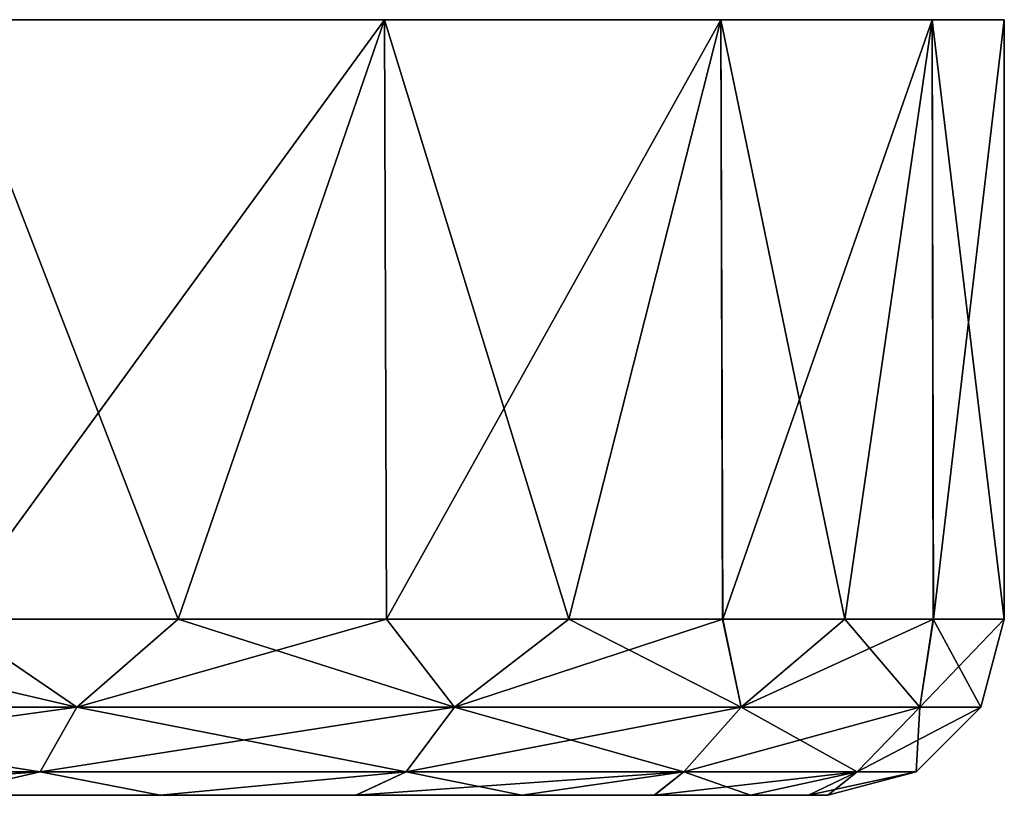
# Model space of a CAD drawing. Header units: metres. Extents: x -150 to 307, y -550 to 84.
# Tile 216 of 256: x 93 to 106, y 73 to 84. Entities that reach past the tile are written whole.
import ezdxf

# ---------------------------------------------------------------- set-up
doc = ezdxf.new("R2010")
doc.units = ezdxf.units.M
doc.layers.add('solid_26006363', color=7, linetype='CONTINUOUS')

msp = doc.modelspace()

# ---------------------------------------------------------------- linework, layer by layer
at = {"layer": 'solid_26006363'}
for points in [[(105.477669, 84.099998, -7.76492), (47.522335, 84.099998, -7.76492), (46.5, 84.099998)], [(106.5, 84.099998), (105.477669, 84.099998, -7.76492), (46.5, 84.099998)], [(47.522335, 84.099998, 7.76492), (106.5, 84.099998), (46.5, 84.099998)], [(102.480583, 84.099998, -15.000233), (50.519421, 84.099998, -15.000233), (47.522335, 84.099998, -7.76492)], [(105.477669, 84.099998, -7.76492), (102.480583, 84.099998, -15.000233), (47.522335, 84.099998, -7.76492)], [(47.522335, 84.099998, 7.76492), (105.477669, 84.099998, 7.76492), (106.5, 84.099998)], [(47.522335, 84.099998, 7.76492), (50.519421, 84.099998, 15.000233), (105.477669, 84.099998, 7.76492)], [(97.713165, 84.099998, -21.213167), (55.286831, 84.099998, -21.213167), (50.519421, 84.099998, -15.000233)], [(102.480583, 84.099998, -15.000233), (97.713165, 84.099998, -21.213167), (50.519421, 84.099998, -15.000233)], [(50.519421, 84.099998, 15.000233), (102.480583, 84.099998, 15.000233), (105.477669, 84.099998, 7.76492)], [(50.519421, 84.099998, 15.000233), (55.286831, 84.099998, 21.213167), (102.480583, 84.099998, 15.000233)], [(97.713165, 84.099998, -21.213167), (91.500237, 84.099998, -25.980581), (55.286831, 84.099998, -21.213167)], [(55.286831, 84.099998, 21.213167), (97.713165, 84.099998, 21.213167), (102.480583, 84.099998, 15.000233)], [(55.286831, 84.099998, 21.213167), (61.499767, 84.099998, 25.980581), (97.713165, 84.099998, 21.213167)], [(61.499767, 84.099998, 25.980581), (91.500237, 84.099998, 25.980581), (97.713165, 84.099998, 21.213167)], [(91.522758, 75.599998, -25.967609), (91.500237, 84.099998, -25.980581), (97.713165, 84.099998, -21.213167)], [(94.788086, 75.599998, 23.78121), (97.713165, 84.099998, 21.213167), (91.500237, 84.099998, 25.980581)], [(91.521965, 75.599998, 25.968069), (94.788086, 75.599998, 23.78121), (91.500237, 84.099998, 25.980581)], [(94.788811, 75.599998, -23.780653), (91.522758, 75.599998, -25.967609), (97.713165, 84.099998, -21.213167)], [(94.788086, 75.599998, 23.78121), (97.739807, 75.599998, 21.186565), (97.713165, 84.099998, 21.213167)], [(97.740448, 75.599998, -21.185923), (94.788811, 75.599998, -23.780653), (97.713165, 84.099998, -21.213167)], [(97.740448, 75.599998, -21.185923), (97.713165, 84.099998, -21.213167), (102.480583, 84.099998, -15.000233)], [(100.327194, 75.599998, 18.228136), (102.480583, 84.099998, 15.000233), (97.713165, 84.099998, 21.213167)], [(97.739807, 75.599998, 21.186565), (100.327194, 75.599998, 18.228136), (97.713165, 84.099998, 21.213167)], [(100.327751, 75.599998, -18.2274), (97.740448, 75.599998, -21.185923), (102.480583, 84.099998, -15.000233)], [(100.327194, 75.599998, 18.228136), (102.506699, 75.599998, 14.954981), (102.480583, 84.099998, 15.000233)], [(102.507172, 75.599998, -14.954161), (100.327751, 75.599998, -18.2274), (102.480583, 84.099998, -15.000233)], [(102.507172, 75.599998, -14.954161), (102.480583, 84.099998, -15.000233), (105.477669, 84.099998, -7.76492)], [(104.239677, 75.599998, 11.424112), (105.477669, 84.099998, 7.76492), (102.480583, 84.099998, 15.000233)], [(102.506699, 75.599998, 14.954981), (104.239677, 75.599998, 11.424112), (102.480583, 84.099998, 15.000233)], [(104.240021, 75.599998, -11.423285), (102.507172, 75.599998, -14.954161), (105.477669, 84.099998, -7.76492)], [(104.239677, 75.599998, 11.424112), (105.493721, 75.599998, 7.704805), (105.477669, 84.099998, 7.76492)], [(105.493904, 75.599998, -7.704124), (104.240021, 75.599998, -11.423285), (105.477669, 84.099998, -7.76492)], [(105.493904, 75.599998, -7.704124), (105.477669, 84.099998, -7.76492), (106.5, 84.099998)], [(106.5, 75.599998), (106.5, 84.099998), (105.477669, 84.099998, 7.76492)], [(105.493721, 75.599998, 7.704805), (106.5, 75.599998), (105.477669, 84.099998, 7.76492)], [(105.493904, 75.599998, -7.704124), (106.5, 84.099998), (106.5, 75.599998)], [(93.352051, 74.351135, 24.414406), (87.997871, 75.599998, 27.709185), (87.019608, 74.351135, 27.737928)], [(87.019608, 74.351135, -27.737928), (91.522758, 75.599998, -25.967609), (93.352051, 74.351135, -24.414406)], [(93.352051, 74.351135, 24.414406), (91.521965, 75.599998, 25.968069), (87.997871, 75.599998, 27.709185)], [(93.352051, 74.351135, 24.414406), (94.788086, 75.599998, 23.78121), (91.521965, 75.599998, 25.968069)], [(93.352051, 74.351135, -24.414406), (91.522758, 75.599998, -25.967609), (94.788811, 75.599998, -23.780653)], [(98.705109, 74.351135, 19.672009), (94.788086, 75.599998, 23.78121), (93.352051, 74.351135, 24.414406)], [(93.352051, 74.351135, -24.414406), (94.788811, 75.599998, -23.780653), (97.740448, 75.599998, -21.185923)], [(93.352051, 74.351135, -24.414406), (97.740448, 75.599998, -21.185923), (98.705109, 74.351135, -19.672009)], [(98.705109, 74.351135, 19.672009), (97.739807, 75.599998, 21.186565), (94.788086, 75.599998, 23.78121)], [(98.705109, 74.351135, 19.672009), (100.327194, 75.599998, 18.228136), (97.739807, 75.599998, 21.186565)], [(98.705109, 74.351135, -19.672009), (97.740448, 75.599998, -21.185923), (100.327751, 75.599998, -18.2274)], [(102.767685, 74.351135, 13.786346), (100.327194, 75.599998, 18.228136), (98.705109, 74.351135, 19.672009)], [(98.705109, 74.351135, -19.672009), (100.327751, 75.599998, -18.2274), (102.507172, 75.599998, -14.954161)], [(98.705109, 74.351135, -19.672009), (102.507172, 75.599998, -14.954161), (102.767685, 74.351135, -13.786346)], [(102.767685, 74.351135, 13.786346), (102.506699, 75.599998, 14.954981), (100.327194, 75.599998, 18.228136)], [(102.767685, 74.351135, 13.786346), (104.239677, 75.599998, 11.424112), (102.506699, 75.599998, 14.954981)], [(102.767685, 74.351135, -13.786346), (102.507172, 75.599998, -14.954161), (104.240021, 75.599998, -11.423285)], [(105.303688, 74.351135, 7.099471), (104.239677, 75.599998, 11.424112), (102.767685, 74.351135, 13.786346)], [(102.767685, 74.351135, -13.786346), (104.240021, 75.599998, -11.423285), (105.493904, 75.599998, -7.704124)], [(102.767685, 74.351135, -13.786346), (105.493904, 75.599998, -7.704124), (105.303688, 74.351135, -7.099471)], [(105.303688, 74.351135, 7.099471), (105.493721, 75.599998, 7.704805), (104.239677, 75.599998, 11.424112)], [(105.303688, 74.351135, -7.099471), (105.493904, 75.599998, -7.704124), (106.5, 75.599998)], [(105.303688, 74.351135, -7.099471), (106.5, 75.599998), (106.165718, 74.351135, 0)], [(106.165718, 74.351135, 0), (105.493721, 75.599998, 7.704805), (105.303688, 74.351135, 7.099471)], [(106.165718, 74.351135, 0), (106.5, 75.599998), (105.493721, 75.599998, 7.704805)], [(87.019608, 74.351135, 27.737928), (86.694893, 73.434937, 26.881716), (92.831863, 73.434937, 23.660784)], [(93.352051, 74.351135, -24.414406), (92.831863, 73.434937, -23.660784), (86.694893, 73.434937, -26.881716)], [(87.019608, 74.351135, -27.737928), (93.352051, 74.351135, -24.414406), (86.694893, 73.434937, -26.881716)], [(93.352051, 74.351135, 24.414406), (87.019608, 74.351135, 27.737928), (92.831863, 73.434937, 23.660784)], [(93.352051, 74.351135, 24.414406), (92.831863, 73.434937, 23.660784), (98.019684, 73.434937, 19.064775)], [(98.705109, 74.351135, -19.672009), (98.019684, 73.434937, -19.064775), (92.831863, 73.434937, -23.660784)], [(93.352051, 74.351135, -24.414406), (98.705109, 74.351135, -19.672009), (92.831863, 73.434937, -23.660784)], [(98.705109, 74.351135, 19.672009), (93.352051, 74.351135, 24.414406), (98.019684, 73.434937, 19.064775)], [(98.705109, 74.351135, 19.672009), (98.019684, 73.434937, 19.064775), (101.956856, 73.434937, 13.36079)], [(102.767685, 74.351135, -13.786346), (101.956856, 73.434937, -13.36079), (98.019684, 73.434937, -19.064775)], [(98.705109, 74.351135, -19.672009), (102.767685, 74.351135, -13.786346), (98.019684, 73.434937, -19.064775)], [(102.767685, 74.351135, 13.786346), (98.705109, 74.351135, 19.672009), (101.956856, 73.434937, 13.36079)], [(102.767685, 74.351135, 13.786346), (101.956856, 73.434937, 13.36079), (104.414574, 73.434937, 6.880325)], [(105.303688, 74.351135, -7.099471), (104.414574, 73.434937, -6.880325), (101.956856, 73.434937, -13.36079)], [(102.767685, 74.351135, -13.786346), (105.303688, 74.351135, -7.099471), (101.956856, 73.434937, -13.36079)], [(105.303688, 74.351135, 7.099471), (102.767685, 74.351135, 13.786346), (104.414574, 73.434937, 6.880325)], [(105.303688, 74.351135, 7.099471), (104.414574, 73.434937, 6.880325), (105.25, 73.434937, 0)], [(104.414574, 73.434937, -6.880325), (106.165718, 74.351135, 0), (105.25, 73.434937, 0)], [(105.303688, 74.351135, -7.099471), (106.165718, 74.351135, 0), (104.414574, 73.434937, -6.880325)], [(106.165718, 74.351135, 0), (105.303688, 74.351135, 7.099471), (105.25, 73.434937, 0)], [(86.694893, 73.434937, -26.881716), (92.831863, 73.434937, -23.660784), (87.942551, 73.099998, -25.006149)], [(92.831863, 73.434937, 23.660784), (86.694893, 73.434937, 26.881716), (91.39032, 73.099998, 23.119656)], [(92.831863, 73.434937, -23.660784), (91.390663, 73.099998, -23.119434), (87.942551, 73.099998, -25.006149)], [(92.831863, 73.434937, 23.660784), (91.39032, 73.099998, 23.119656), (94.533882, 73.099998, 20.761053)], [(92.831863, 73.434937, -23.660784), (94.534187, 73.099998, -20.760788), (91.390663, 73.099998, -23.119434)], [(92.831863, 73.434937, -23.660784), (98.019684, 73.434937, -19.064775), (94.534187, 73.099998, -20.760788)], [(98.019684, 73.434937, 19.064775), (92.831863, 73.434937, 23.660784), (94.533882, 73.099998, 20.761053)], [(98.019684, 73.434937, 19.064775), (94.533882, 73.099998, 20.761053), (97.308792, 73.099998, 17.978857)], [(98.019684, 73.434937, -19.064775), (97.309067, 73.099998, -17.978542), (94.534187, 73.099998, -20.760788)], [(98.019684, 73.434937, 19.064775), (97.308792, 73.099998, 17.978857), (99.659676, 73.099998, 14.828196)], [(101.956856, 73.434937, -13.36079), (99.65992, 73.099998, -14.827819), (97.309067, 73.099998, -17.978542)], [(98.019684, 73.434937, -19.064775), (101.956856, 73.434937, -13.36079), (97.309067, 73.099998, -17.978542)], [(101.956856, 73.434937, 13.36079), (98.019684, 73.434937, 19.064775), (99.659676, 73.099998, 14.828196)], [(101.956856, 73.434937, 13.36079), (99.659676, 73.099998, 14.828196), (101.538185, 73.099998, 11.372482)], [(101.956856, 73.434937, -13.36079), (101.538361, 73.099998, -11.372091), (99.65992, 73.099998, -14.827819)], [(101.956856, 73.434937, 13.36079), (101.538185, 73.099998, 11.372482), (102.902733, 73.099998, 7.690189)], [(104.414574, 73.434937, -6.880325), (102.902817, 73.099998, -7.689925), (101.538361, 73.099998, -11.372091)], [(101.956856, 73.434937, -13.36079), (104.414574, 73.434937, -6.880325), (101.538361, 73.099998, -11.372091)], [(104.414574, 73.434937, 6.880325), (101.956856, 73.434937, 13.36079), (102.902733, 73.099998, 7.690189)], [(104.414574, 73.434937, 6.880325), (102.902733, 73.099998, 7.690189), (103.726357, 73.099998, 3.869259)], [(104.414574, 73.434937, -6.880325), (103.726349, 73.099998, -3.869291), (102.902817, 73.099998, -7.689925)], [(105.25, 73.434937, 0), (104, 73.099998), (103.726349, 73.099998, -3.869291)], [(104.414574, 73.434937, -6.880325), (105.25, 73.434937, 0), (103.726349, 73.099998, -3.869291)], [(104.414574, 73.434937, 6.880325), (103.726357, 73.099998, 3.869259), (104, 73.099998)], [(105.25, 73.434937, 0), (104.414574, 73.434937, 6.880325), (104, 73.099998)], [(97.308792, 73.099998, 17.978857), (58.465809, 73.099998, 20.760788), (55.690937, 73.099998, 17.978542)], [(73.760872, 73.099998, 15.509943), (97.308792, 73.099998, 17.978857), (55.690937, 73.099998, 17.978542)], [(55.691208, 73.099998, -17.978857), (94.534187, 73.099998, -20.760788), (97.309067, 73.099998, -17.978542)], [(79.239128, 73.099998, -15.509943), (55.691208, 73.099998, -17.978857), (97.309067, 73.099998, -17.978542)], [(55.691208, 73.099998, -17.978857), (58.466118, 73.099998, -20.761053), (94.534187, 73.099998, -20.760788)], [(94.533882, 73.099998, 20.761053), (61.609333, 73.099998, 23.119434), (58.465809, 73.099998, 20.760788)], [(97.308792, 73.099998, 17.978857), (94.533882, 73.099998, 20.761053), (58.465809, 73.099998, 20.760788)], [(58.466118, 73.099998, -20.761053), (91.390663, 73.099998, -23.119434), (94.534187, 73.099998, -20.760788)], [(94.533882, 73.099998, 20.761053), (91.39032, 73.099998, 23.119656), (61.609333, 73.099998, 23.119434)], [(73.760872, 73.099998, 15.509943), (79.239418, 73.099998, 15.509891), (97.308792, 73.099998, 17.978857)], [(79.239128, 73.099998, -15.509943), (97.309067, 73.099998, -17.978542), (99.65992, 73.099998, -14.827819)], [(84.39138, 73.099998, -13.630216), (79.239128, 73.099998, -15.509943), (99.65992, 73.099998, -14.827819)], [(79.239418, 73.099998, 15.509891), (99.659676, 73.099998, 14.828196), (97.308792, 73.099998, 17.978857)], [(79.239418, 73.099998, 15.509891), (84.39164, 73.099998, 13.630066), (99.659676, 73.099998, 14.828196)], [(84.39138, 73.099998, -13.630216), (99.65992, 73.099998, -14.827819), (101.538361, 73.099998, -11.372091)], [(88.580612, 73.099998, -10.105384), (84.39138, 73.099998, -13.630216), (101.538361, 73.099998, -11.372091)], [(84.39164, 73.099998, 13.630066), (101.538185, 73.099998, 11.372482), (99.659676, 73.099998, 14.828196)], [(84.39164, 73.099998, 13.630066), (88.580811, 73.099998, 10.105143), (101.538185, 73.099998, 11.372482)], [(88.580612, 73.099998, -10.105384), (101.538361, 73.099998, -11.372091), (102.902817, 73.099998, -7.689925)], [(91.32016, 73.099998, -5.330332), (88.580612, 73.099998, -10.105384), (102.902817, 73.099998, -7.689925)], [(88.580811, 73.099998, 10.105143), (102.902733, 73.099998, 7.690189), (101.538185, 73.099998, 11.372482)], [(88.580811, 73.099998, 10.105143), (91.320274, 73.099998, 5.330016), (102.902733, 73.099998, 7.690189)], [(91.32016, 73.099998, -5.330332), (103.726349, 73.099998, -3.869291), (104, 73.099998)], [(91.32016, 73.099998, -5.330332), (104, 73.099998), (92.25, 73.099998)], [(91.32016, 73.099998, -5.330332), (102.902817, 73.099998, -7.689925), (103.726349, 73.099998, -3.869291)], [(91.320274, 73.099998, 5.330016), (103.726357, 73.099998, 3.869259), (102.902733, 73.099998, 7.690189)], [(91.320274, 73.099998, 5.330016), (92.25, 73.099998), (103.726357, 73.099998, 3.869259)], [(92.25, 73.099998), (104, 73.099998), (103.726357, 73.099998, 3.869259)]]:
    msp.add_3dface(points, dxfattribs=at)

doc.saveas('drawing.dxf')
